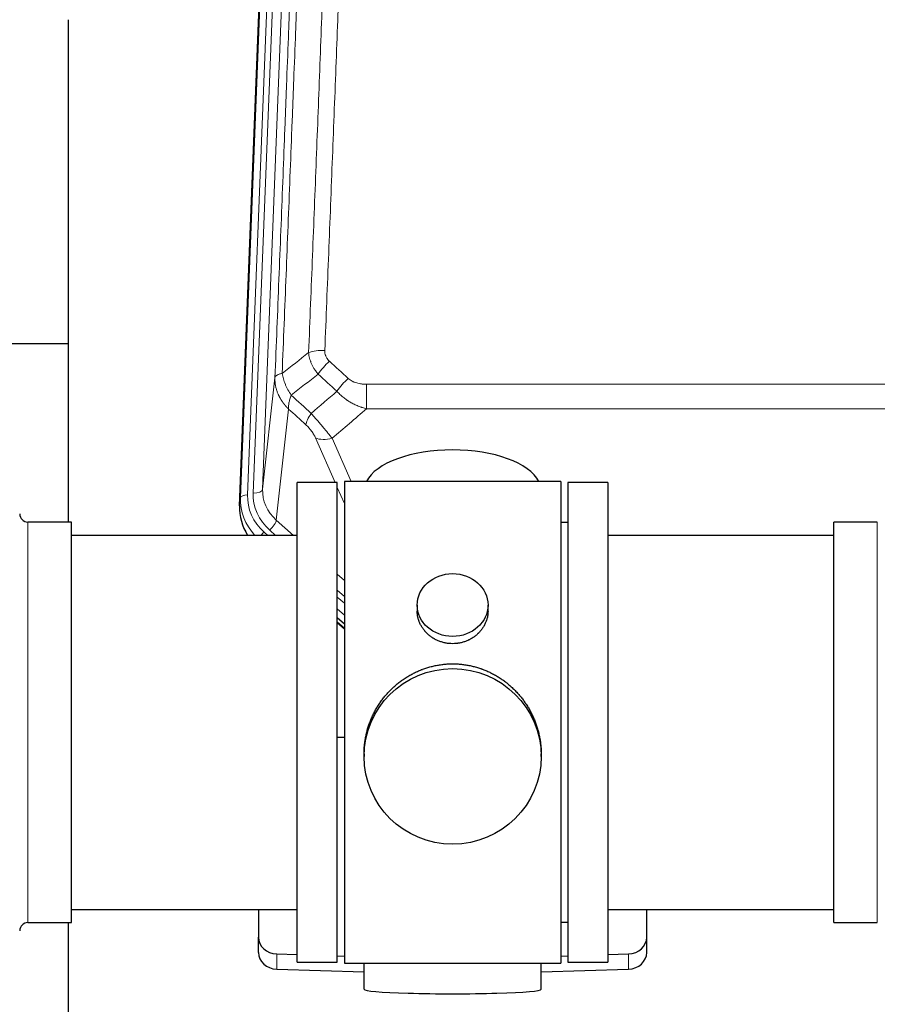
# Model space of a CAD drawing. Header units: inches. Extents: x 0 to 23760, y -13 to 16800.
# Tile 45 of 256: x 4005 to 4369, y 7834 to 8252. Entities that reach past the tile are written whole.
import ezdxf

# ---------------------------------------------------------------- set-up
doc = ezdxf.new("R2010")
doc.units = ezdxf.units.IN
doc.layers.add('1', color=7, linetype='Continuous', true_color=0xffffff)

msp = doc.modelspace()

# ---------------------------------------------------------------- linework, layer by layer
at = {"layer": '1', "color": 110, "linetype": 'Continuous', "lineweight": 13}
for p, q in [((4098.372, 8048.828), (4111.483, 8381.85)), ((4114.477, 8383.07), (4101.366, 8050.048)), ((4103.758, 8050.884), (4116.824, 8382.777)), ((4120.816, 8384.404), (4107.75, 8052.51)), ((4107.75, 8052.51), (4112.998, 8099.916)), ((4151.927, 8097.116), (4385.1, 8097.116)), ((4151.927, 8097.116), (4151.927, 8086.685)), ((4118.812, 8086.565), (4113.588, 8039.365)), ((4385.1, 8086.685), (4151.927, 8086.685)), ((4138.551, 8055.383), (4130.239, 8074.315)), ((4137.301, 8074.165), (4145.358, 8055.813)), ((4142.514, 8046.358), (4139.514, 8053.19)), ((4097.992, 8045.39), (4098.372, 8048.828)), ((4008.014, 7868.233), (4008.014, 8038.533)), ((4113.588, 8039.365), (4120.895, 8032.883)), ((4369.014, 8028.912), (4369.014, 8038.533)), ((4108.371, 8034.274), (4109.939, 8032.883)), ((4110.763, 8035.109), (4113.272, 8032.883)), ((4369.014, 7868.233), (4369.014, 8028.912)), ((4139.513, 8016.369), (4142.513, 8013.707)), ((4139.514, 8009.607), (4142.513, 8006.946)), ((4139.514, 8006.65), (4142.513, 8003.989)), ((4142.513, 7998.919), (4139.513, 8001.579)), ((4139.513, 7996.071), (4142.513, 7993.411)), ((4113.734, 7848.466), (4113.734, 7854.931)), ((4263.293, 7848.466), (4263.293, 7854.931))]:
    msp.add_line(p, q, dxfattribs=at)
at = {"layer": '1', "color": 2, "linetype": 'Continuous', "lineweight": 25}
for p, q in [((4097.992, 8045.39), (4111.109, 8378.592)), ((4025.174, 8252.111), (4025.174, 8038.534)), ((4025.204, 8114.254), (3953.239, 8114.254)), ((4122.514, 7851.383), (4122.514, 8055.383)), ((4139.514, 8055.383), (4122.514, 8055.383)), ((4139.514, 7851.383), (4139.514, 8055.383)), ((4142.514, 8055.813), (4142.514, 7850.953)), ((4234.514, 8055.813), (4142.514, 8055.813)), ((4234.514, 8055.813), (4234.514, 7850.953)), ((4254.514, 8055.383), (4237.514, 8055.383)), ((4237.514, 8055.383), (4237.514, 7851.383)), ((4254.514, 8055.383), (4254.514, 7851.383)), ((4026.514, 8038.533), (4008.014, 8038.533)), ((4026.514, 7868.233), (4026.514, 8038.533)), ((4237.514, 8038.383), (4234.514, 8038.383)), ((4350.514, 8028.912), (4350.514, 8038.533)), ((4369.014, 8038.533), (4350.514, 8038.533)), ((4122.514, 8032.883), (4026.514, 8032.883)), ((4350.514, 8032.883), (4254.514, 8032.883)), ((4350.514, 7868.233), (4350.514, 8028.912)), ((4173.466, 8003.252), (4173.466, 8000.679)), ((4203.561, 8000.668), (4203.561, 8003.252)), ((4142.513, 7995.143), (4139.513, 7997.804)), ((4139.513, 7995.804), (4142.513, 7993.143)), ((4142.514, 7946.987), (4139.514, 7946.894)), ((4150.874, 7940.033), (4150.874, 7938.895)), ((4226.153, 7938.895), (4226.153, 7940.032)), ((4026.514, 7873.883), (4122.514, 7873.883)), ((4106.014, 7873.884), (4106.014, 7862.023)), ((4254.514, 7873.883), (4350.514, 7873.883)), ((4271.014, 7862.023), (4271.014, 7873.884)), ((4008.014, 7868.233), (4026.514, 7868.233)), ((4025.174, 7868.236), (4025.174, 7829.03)), ((4234.514, 7868.383), (4237.514, 7868.383)), ((4350.514, 7868.233), (4369.014, 7868.233)), ((4106.014, 7855.558), (4106.014, 7862.023)), ((4271.014, 7855.558), (4271.014, 7862.023)), ((4113.734, 7854.931), (4122.514, 7854.659)), ((4139.514, 7854.132), (4142.514, 7854.039)), ((4234.513, 7854.039), (4237.513, 7854.132)), ((4254.513, 7854.659), (4263.293, 7854.931)), ((4122.514, 7851.383), (4139.514, 7851.383)), ((4142.514, 7850.953), (4189.81, 7850.953)), ((4150.849, 7850.953), (4150.849, 7839.89)), ((4189.81, 7850.953), (4234.514, 7850.953)), ((4226.178, 7839.89), (4226.178, 7850.953)), ((4237.514, 7851.383), (4254.514, 7851.383)), ((4113.734, 7848.466), (4150.851, 7847.317)), ((4226.177, 7847.317), (4263.293, 7848.466))]:
    msp.add_line(p, q, dxfattribs=at)
for centre, start, end in [((4008.014, 8042.033), 180, 270), ((4008.014, 7864.733), 90, 180)]:
    msp.add_arc(centre, 3.5, start, end, dxfattribs=at)
at = {"layer": '1', "color": 110, "linetype": 'Continuous', "lineweight": 13}
for centre, major_axis, ratio, start_param, end_param in [((4134.188, 8107.207), (9.992, -0.404), 0.431453, 1.5882535, 2.3480729), ((4136.16, 8102.614), (-6.729, -7.397), 0.3051216, 4.388767, 5.1358022), ((4144.169, 8095.322), (6.736, 7.391), 0.3030979, 1.2497453, 1.9956357), ((4133.213, 8085.935), (6.719, 7.407), 0.3029797, 1.994528, 2.7400357), ((4137.301, 8080.336), (9.156, 4.02), 0.5833249, 3.617995, 4.4616661), ((4101.366, 8048.663), (-2.998, 0.118), 0.4614673, 4.7305545, 6.248991), ((4125.385, 8049.329), (-24.034, -0.11), 0.8859493, 6.2442616, 7.0633748), ((4127.777, 8050.165), (-24.034, -0.11), 0.8859493, 6.2442616, 7.0633748), ((4103.758, 8052.731), (-3.997, 0.157), 0.4614673, 1.5889619, 3.1073983), ((4127.777, 8052.012), (-20.033, -0.591), 0.8872905, 6.2219242, 7.0410373), ((4125.385, 8047.944), (27.029, -0.244), 0.8851019, 3.1148362, 3.8326992), ((4110.763, 8036.956), (-2.654, -2.992), 0.3265056, 1.2180917, 2.7365282), ((4108.371, 8032.888), (-1.991, -2.244), 0.3265056, 4.3596844, 4.9963838)]:
    msp.add_ellipse(centre, major_axis=major_axis, ratio=ratio, start_param=start_param, end_param=end_param, dxfattribs=at)
at = {"layer": '1', "color": 2, "linetype": 'Continuous', "lineweight": 25}
for centre, major_axis, ratio, start_param, end_param in [((4188.514, 8051.842), (-37.64, 0), 0.4617486, 3.372107, 6.0525728), ((4125.013, 8044.582), (-27.038, -0.124), 0.8859493, 6.2442616, 6.7882167), ((4114.014, 7862.023), (-8, 0), 0.8870108, 0, 1.5358897), ((4263.014, 7862.023), (-8, 0), 0.8870108, 1.6057029, 3.1415927), ((4114.014, 7855.558), (-8, 0), 0.8870108, 0, 1.5358897), ((4263.014, 7855.558), (-8, 0), 0.8870108, 1.6057029, 3.1415927), ((4188.514, 7839.89), (-37.664, 0), 0.0504434, 0, 3.1415927)]:
    msp.add_ellipse(centre, major_axis=major_axis, ratio=ratio, start_param=start_param, end_param=end_param, dxfattribs=at)
for centre, major_axis, ratio in [((4188.514, 8003.252), (15.048, 0), 0.8870108), ((4188.514, 7938.895), (-37.64, 0), 0.9914449)]:
    msp.add_ellipse(centre, major_axis=major_axis, ratio=ratio, dxfattribs=at)
at = {"layer": '1', "color": 110, "linetype": 'Continuous', "lineweight": 13}
for points, knots in [([(4127.305, 8110.564), (4127.863, 8124.377), (4128.965, 8151.872), (4130.575, 8192.724), (4131.618, 8219.698), (4132.39, 8239.831), (4132.773, 8249.873), (4133.152, 8259.878), (4133.404, 8266.54), (4133.529, 8269.867), (4134.153, 8286.481), (4134.645, 8299.702), (4135.372, 8319.426), (4135.612, 8325.982), (4136.088, 8339.056), (4136.324, 8345.574), (4137.027, 8365.072), (4137.949, 8390.919), (4138.841, 8416.464), (4139.279, 8429.162)], [0, 0, 0, 0, 0.125, 0.25, 0.375, 0.375, 0.4375, 0.46875, 0.46875, 0.5, 0.5, 0.625, 0.625, 0.6875, 0.6875, 0.75, 0.75, 0.875, 1, 1, 1, 1]), ([(4146.147, 8430.528), (4145.709, 8417.814), (4144.819, 8392.236), (4143.898, 8366.357), (4143.196, 8346.834), (4142.96, 8340.307), (4142.484, 8327.217), (4142.244, 8320.652), (4141.519, 8300.903), (4141.028, 8287.666), (4140.404, 8271.031), (4140.279, 8267.699), (4140.028, 8261.029), (4139.649, 8251.011), (4139.267, 8240.956), (4138.496, 8220.798), (4137.454, 8193.789), (4135.846, 8152.886), (4134.746, 8125.355), (4134.188, 8111.525)], [0, 0, 0, 0, 0.125, 0.25, 0.25, 0.3125, 0.3125, 0.375, 0.375, 0.5, 0.5, 0.53125, 0.53125, 0.5625, 0.625, 0.625, 0.75, 0.875, 1, 1, 1, 1]), ([(4112.998, 8099.916), (4113.567, 8113.916), (4114.692, 8141.784), (4115.786, 8169.387), (4116.595, 8189.991), (4116.997, 8200.269), (4117.461, 8212.215), (4117.659, 8217.326), (4117.79, 8220.731), (4117.856, 8222.433), (4118.184, 8230.935), (4118.574, 8241.111), (4119.024, 8252.936), (4119.216, 8257.995), (4119.344, 8261.365), (4119.407, 8263.048), (4119.98, 8278.192), (4120.981, 8304.961), (4122.436, 8344.654), (4123.842, 8383.888), (4124.748, 8409.737), (4125.193, 8422.585)], [0, 0, 0, 0, 0.125, 0.25, 0.25, 0.3125, 0.34375, 0.359375, 0.359375, 0.375, 0.375, 0.4375, 0.46875, 0.484375, 0.484375, 0.5, 0.5, 0.625, 0.75, 0.875, 1, 1, 1, 1]), ([(4128.282, 8425.593), (4128.226, 8423.981), (4128.171, 8422.368), (4128.058, 8419.139), (4127.89, 8414.292), (4127.494, 8402.956), (4127.151, 8393.197), (4126.458, 8373.62), (4125.517, 8347.365), (4124.059, 8307.52), (4123.055, 8280.649), (4122.481, 8265.447), (4122.417, 8263.757), (4122.289, 8260.374), (4122.096, 8255.297), (4121.645, 8243.427), (4121.253, 8233.212), (4120.925, 8224.678), (4120.859, 8222.97), (4120.727, 8219.552), (4120.529, 8214.421), (4120.064, 8202.429), (4119.661, 8192.113), (4118.849, 8171.431), (4117.752, 8143.723), (4116.624, 8115.75), (4116.053, 8101.697)], [0, 0, 0, 0, 0.015625, 0.015625, 0.03125, 0.0625, 0.125, 0.125, 0.25, 0.375, 0.5, 0.5, 0.515625, 0.515625, 0.53125, 0.5625, 0.625, 0.625, 0.640625, 0.640625, 0.65625, 0.6875, 0.75, 0.75, 0.875, 1, 1, 1, 1]), ([(4131.338, 8101.447), (4131.047, 8101.791), (4130.77, 8102.142), (4130.441, 8102.589), (4130.377, 8102.679), (4130.248, 8102.86), (4130.185, 8102.951), (4129.999, 8103.224), (4129.878, 8103.408), (4129.529, 8103.961), (4129.094, 8104.707), (4128.721, 8105.471), (4128.466, 8106.05), (4128.384, 8106.244), (4128.268, 8106.536), (4128.23, 8106.634), (4128.157, 8106.83), (4128.121, 8106.929), (4127.949, 8107.419), (4127.828, 8107.812), (4127.621, 8108.597), (4127.448, 8109.383), (4127.341, 8110.17), (4127.305, 8110.564)], [0, 0, 0, 0, 0.125, 0.125, 0.15625, 0.15625, 0.1875, 0.1875, 0.25, 0.25, 0.375, 0.5, 0.5, 0.5625, 0.5625, 0.59375, 0.59375, 0.625, 0.625, 0.75, 0.75, 0.875, 1, 1, 1, 1]), ([(4136.16, 8106.913), (4135.994, 8107.065), (4135.836, 8107.224), (4135.65, 8107.431), (4135.613, 8107.473), (4135.541, 8107.558), (4135.505, 8107.6), (4135.401, 8107.73), (4135.334, 8107.817), (4135.142, 8108.084), (4134.907, 8108.449), (4134.717, 8108.834), (4134.591, 8109.13), (4134.551, 8109.23), (4134.497, 8109.382), (4134.479, 8109.433), (4134.446, 8109.536), (4134.43, 8109.587), (4134.354, 8109.844), (4134.306, 8110.051), (4134.233, 8110.468), (4134.209, 8110.678), (4134.182, 8111.099), (4134.18, 8111.312), (4134.188, 8111.525)], [0, 0, 0, 0, 0.125, 0.125, 0.15625, 0.15625, 0.1875, 0.1875, 0.25, 0.25, 0.375, 0.5, 0.5, 0.5625, 0.5625, 0.59375, 0.59375, 0.625, 0.625, 0.75, 0.75, 0.875, 0.875, 1, 1, 1, 1]), ([(4116.053, 8101.697), (4115.827, 8101.66), (4115.61, 8101.618), (4115.2, 8101.523), (4115.006, 8101.47), (4114.642, 8101.353), (4114.472, 8101.29), (4114.158, 8101.154), (4114.013, 8101.082), (4113.752, 8100.928), (4113.635, 8100.847), (4113.429, 8100.678), (4113.34, 8100.59), (4113.117, 8100.316), (4113.027, 8100.12), (4112.998, 8099.916)], [0, 0, 0, 0, 0.125, 0.125, 0.25, 0.25, 0.375, 0.375, 0.5, 0.5, 0.625, 0.625, 0.75, 0.75, 1, 1, 1, 1]), ([(4119.918, 8092.451), (4119.415, 8093.2), (4118.953, 8093.966), (4118.327, 8095.128), (4118.129, 8095.517), (4117.757, 8096.298), (4117.582, 8096.69), (4117.095, 8097.863), (4116.817, 8098.645), (4116.36, 8100.19), (4116.182, 8100.952), (4116.053, 8101.697)], [0, 0, 0, 0, 0.25, 0.25, 0.375, 0.375, 0.5, 0.5, 0.75, 0.75, 1, 1, 1, 1]), ([(4118.812, 8086.565), (4118.795, 8086.582), (4118.761, 8086.615), (4118.71, 8086.666), (4118.658, 8086.716), (4118.607, 8086.767), (4118.556, 8086.818), (4118.506, 8086.869), (4118.455, 8086.921), (4118.405, 8086.972), (4118.354, 8087.024), (4118.304, 8087.076), (4118.254, 8087.128), (4118.204, 8087.18), (4118.155, 8087.232), (4118.105, 8087.285), (4118.056, 8087.338), (4118.007, 8087.391), (4117.958, 8087.444), (4117.909, 8087.497), (4117.861, 8087.55), (4117.812, 8087.604), (4117.764, 8087.658), (4117.716, 8087.712), (4117.668, 8087.766), (4117.62, 8087.82), (4117.573, 8087.874), (4117.525, 8087.929), (4117.478, 8087.984), (4117.431, 8088.039), (4117.384, 8088.094), (4117.337, 8088.149), (4117.291, 8088.204), (4117.245, 8088.26), (4117.199, 8088.316), (4117.153, 8088.372), (4117.107, 8088.428), (4117.061, 8088.484), (4117.016, 8088.54), (4116.971, 8088.597), (4116.926, 8088.654), (4116.881, 8088.711), (4116.837, 8088.768), (4116.792, 8088.825), (4116.748, 8088.882), (4116.704, 8088.94), (4116.66, 8088.997), (4116.617, 8089.055), (4116.573, 8089.113), (4116.53, 8089.171), (4116.487, 8089.23), (4116.445, 8089.288), (4116.402, 8089.347), (4116.36, 8089.406), (4116.318, 8089.465), (4116.276, 8089.524), (4116.234, 8089.583), (4116.192, 8089.642), (4116.151, 8089.702), (4116.11, 8089.762), (4116.069, 8089.821), (4116.029, 8089.881), (4115.988, 8089.942), (4115.948, 8090.002), (4115.908, 8090.062), (4115.868, 8090.123), (4115.829, 8090.184), (4115.789, 8090.245), (4115.75, 8090.306), (4115.712, 8090.367), (4115.673, 8090.428), (4115.635, 8090.49), (4115.596, 8090.551), (4115.558, 8090.613), (4115.521, 8090.675), (4115.483, 8090.737), (4115.446, 8090.799), (4115.409, 8090.862), (4115.372, 8090.924), (4115.336, 8090.987), (4115.299, 8091.049), (4115.263, 8091.112), (4115.228, 8091.175), (4115.192, 8091.238), (4115.157, 8091.302), (4115.122, 8091.365), (4115.087, 8091.429), (4115.052, 8091.492), (4115.018, 8091.556), (4114.984, 8091.62), (4114.95, 8091.684), (4114.916, 8091.749), (4114.883, 8091.813), (4114.85, 8091.877), (4114.817, 8091.942), (4114.785, 8092.007), (4114.752, 8092.072), (4114.72, 8092.137), (4114.689, 8092.202), (4114.657, 8092.267), (4114.626, 8092.332), (4114.595, 8092.398), (4114.564, 8092.464), (4114.533, 8092.529), (4114.503, 8092.595), (4114.473, 8092.661), (4114.444, 8092.727), (4114.414, 8092.794), (4114.216, 8093.244), (4113.882, 8094.094), (4113.494, 8095.363), (4113.208, 8096.662), (4113.03, 8097.984), (4112.987, 8098.91), (4112.987, 8099.435), (4112.988, 8099.555), (4112.99, 8099.675), (4112.993, 8099.796), (4112.996, 8099.876), (4112.998, 8099.916)], [0, 0, 0, 0, 0.0045083, 0.0090195, 0.0135338, 0.0180512, 0.0225715, 0.0270949, 0.0316214, 0.0361509, 0.0406834, 0.0452189, 0.0497575, 0.0542992, 0.0588439, 0.0633916, 0.0679424, 0.0724963, 0.0770532, 0.0816132, 0.0861762, 0.0907423, 0.0953114, 0.0998837, 0.104459, 0.1090373, 0.1136188, 0.1182033, 0.1227909, 0.1273815, 0.1319753, 0.1365721, 0.141172, 0.145775, 0.1503811, 0.1549903, 0.1596025, 0.1642179, 0.1688364, 0.1734579, 0.1780826, 0.1827103, 0.1873412, 0.1919752, 0.1966123, 0.2012524, 0.2058957, 0.2105422, 0.2151917, 0.2198443, 0.2245001, 0.229159, 0.233821, 0.2384861, 0.2431544, 0.2478258, 0.2525003, 0.2571779, 0.2618587, 0.2665427, 0.2712297, 0.2759199, 0.2806133, 0.2853097, 0.2900094, 0.2947122, 0.2994181, 0.3041272, 0.3088394, 0.3135548, 0.3182733, 0.322995, 0.3277199, 0.3324479, 0.3371791, 0.3419135, 0.346651, 0.3513917, 0.3561355, 0.3608826, 0.3656328, 0.3703861, 0.3751427, 0.3799024, 0.3846654, 0.3894315, 0.3942008, 0.3989732, 0.4037489, 0.4085278, 0.4133098, 0.4180951, 0.4228835, 0.4276751, 0.43247, 0.437268, 0.4420692, 0.4468737, 0.4516813, 0.4564922, 0.4613063, 0.4661235, 0.470944, 0.4757677, 0.4805947, 0.4854248, 0.4902582, 0.4950947, 0.4999345, 0.5888915, 0.6791125, 0.7706071, 0.8633844, 0.9574535, 0.965938, 0.9744348, 0.9829441, 0.9914659, 1, 1, 1, 1]), ([(4151.927, 8097.116), (4151.574, 8097.116), (4151.22, 8097.126), (4150.779, 8097.153), (4150.691, 8097.159), (4150.515, 8097.173), (4150.427, 8097.18), (4150.164, 8097.205), (4149.989, 8097.225), (4149.467, 8097.292), (4149.122, 8097.348), (4148.439, 8097.487), (4148.102, 8097.57), (4147.434, 8097.764), (4147.104, 8097.876), (4146.738, 8098.021), (4146.698, 8098.037), (4146.617, 8098.07), (4146.497, 8098.12), (4146.219, 8098.243), (4145.987, 8098.356), (4145.533, 8098.594), (4145.242, 8098.769), (4144.685, 8099.153), (4144.419, 8099.362), (4144.169, 8099.591)], [0, 0, 0, 0, 0.125, 0.125, 0.15625, 0.15625, 0.1875, 0.1875, 0.25, 0.25, 0.375, 0.375, 0.5, 0.5, 0.625, 0.625, 0.640625, 0.640625, 0.65625, 0.6875, 0.75, 0.75, 0.875, 0.875, 1, 1, 1, 1]), ([(4118.812, 8086.565), (4118.766, 8086.937), (4118.757, 8087.348), (4118.798, 8088.014), (4118.82, 8088.243), (4118.883, 8088.718), (4118.923, 8088.962), (4119.019, 8089.463), (4119.076, 8089.719), (4119.205, 8090.243), (4119.277, 8090.51), (4119.437, 8091.053), (4119.524, 8091.328), (4119.711, 8091.885), (4119.812, 8092.167), (4119.918, 8092.451)], [0, 0, 0, 0, 0.25, 0.25, 0.375, 0.375, 0.5, 0.5, 0.625, 0.625, 0.75, 0.75, 0.875, 0.875, 1, 1, 1, 1]), ([(4151.927, 8086.685), (4151.33, 8086.836), (4150.662, 8087.03), (4149.998, 8087.251), (4149.851, 8087.3), (4149.777, 8087.325), (4149.557, 8087.402), (4149.41, 8087.454), (4148.973, 8087.614), (4148.683, 8087.726), (4147.821, 8088.075), (4147.256, 8088.328), (4146.143, 8088.873), (4145.596, 8089.165), (4144.79, 8089.635), (4144.391, 8089.878), (4143.997, 8090.133), (4143.801, 8090.263), (4143.736, 8090.306), (4143.606, 8090.394), (4143.542, 8090.438), (4142.963, 8090.838), (4142.466, 8091.21), (4141.511, 8091.987), (4141.052, 8092.392), (4140.173, 8093.237), (4139.752, 8093.677), (4139.351, 8094.136)], [0, 0, 0, 0, 0.125, 0.140625, 0.140625, 0.15625, 0.15625, 0.1875, 0.1875, 0.25, 0.25, 0.375, 0.375, 0.5, 0.5, 0.5625, 0.59375, 0.59375, 0.609375, 0.609375, 0.625, 0.625, 0.75, 0.75, 0.875, 0.875, 1, 1, 1, 1]), ([(4137.301, 8074.165), (4136.979, 8074.566), (4136.648, 8074.974), (4135.971, 8075.807), (4135.624, 8076.232), (4135.09, 8076.881), (4134.91, 8077.099), (4134.636, 8077.43), (4134.544, 8077.541), (4134.406, 8077.708), (4134.359, 8077.763), (4134.267, 8077.875), (4134.22, 8077.931), (4133.802, 8078.434), (4133.051, 8079.332), (4132.286, 8080.237), (4131.707, 8080.919), (4131.513, 8081.147), (4131.221, 8081.489), (4131.124, 8081.603), (4130.977, 8081.775), (4130.928, 8081.832), (4130.83, 8081.946), (4130.781, 8082.003), (4130.341, 8082.516), (4129.951, 8082.968), (4129.176, 8083.863), (4128.79, 8084.306), (4128.405, 8084.745)], [0, 0, 0, 0, 0.125, 0.125, 0.25, 0.25, 0.3125, 0.3125, 0.34375, 0.34375, 0.359375, 0.359375, 0.375, 0.375, 0.5, 0.625, 0.625, 0.6875, 0.6875, 0.71875, 0.71875, 0.734375, 0.734375, 0.75, 0.75, 0.875, 0.875, 1, 1, 1, 1]), ([(4126.152, 8079.913), (4126.371, 8079.714), (4126.588, 8079.507), (4127.014, 8079.078), (4127.223, 8078.855), (4127.481, 8078.566), (4127.533, 8078.508), (4127.634, 8078.391), (4127.785, 8078.215), (4127.931, 8078.038), (4128.218, 8077.682), (4128.4, 8077.441), (4128.75, 8076.956), (4128.917, 8076.712), (4129.097, 8076.433), (4129.117, 8076.402), (4129.156, 8076.341), (4129.214, 8076.248), (4129.347, 8076.033), (4129.454, 8075.851), (4129.662, 8075.488), (4129.79, 8075.25), (4130.028, 8074.778), (4130.138, 8074.545), (4130.239, 8074.315)], [0, 0, 0, 0, 0.125, 0.125, 0.25, 0.25, 0.28125, 0.28125, 0.3125, 0.375, 0.375, 0.5, 0.5, 0.625, 0.625, 0.640625, 0.640625, 0.65625, 0.6875, 0.75, 0.75, 0.875, 0.875, 1, 1, 1, 1])]:
    msp.add_open_spline(points, degree=3, knots=knots, dxfattribs=at)
for points in [[(4116.053, 8101.697), (4119.802, 8104.657), (4123.552, 8107.613), (4127.305, 8110.564)], [(4136.16, 8106.913), (4138.83, 8104.474), (4141.5, 8102.034), (4144.169, 8099.591)], [(4131.338, 8101.447), (4127.529, 8098.453), (4123.723, 8095.454), (4119.918, 8092.451)], [(4139.351, 8094.136), (4136.68, 8096.575), (4134.009, 8099.012), (4131.338, 8101.447)], [(4119.918, 8092.451), (4122.747, 8089.885), (4125.576, 8087.316), (4128.405, 8084.745)], [(4128.405, 8084.745), (4132.056, 8087.874), (4135.705, 8091.004), (4139.351, 8094.136)], [(4126.152, 8079.913), (4123.706, 8082.132), (4121.259, 8084.349), (4118.812, 8086.565)], [(4151.927, 8086.685), (4147.055, 8082.509), (4142.18, 8078.336), (4137.301, 8074.165)]]:
    msp.add_open_spline(points, degree=3, dxfattribs=at)
at = {"layer": '1', "color": 2, "linetype": 'Continuous', "lineweight": 25}
for points, knots in [([(4203.561, 8000.67), (4203.561, 8000.24), (4203.537, 7999.807), (4203.477, 7999.261), (4203.464, 7999.15), (4203.433, 7998.93), (4203.383, 7998.6), (4203.32, 7998.272), (4203.176, 7997.62), (4203.056, 7997.19), (4202.772, 7996.339), (4202.606, 7995.918), (4202.323, 7995.294), (4202.223, 7995.087), (4202.09, 7994.83), (4202.064, 7994.778), (4202.009, 7994.676), (4201.927, 7994.523), (4201.841, 7994.372), (4201.55, 7993.872), (4201.298, 7993.484), (4200.753, 7992.731), (4200.462, 7992.366), (4199.995, 7991.836), (4199.835, 7991.663), (4199.586, 7991.407), (4199.46, 7991.28), (4199.331, 7991.155), (4199.245, 7991.072), (4199.201, 7991.031), (4198.807, 7990.662), (4198.442, 7990.352), (4197.684, 7989.767), (4197.291, 7989.492), (4196.477, 7988.977), (4196.056, 7988.738), (4195.512, 7988.462), (4195.402, 7988.408), (4195.181, 7988.302), (4195.069, 7988.25), (4194.733, 7988.099), (4194.507, 7988.004), (4193.824, 7987.735), (4193.362, 7987.577), (4192.424, 7987.305), (4191.948, 7987.191), (4191.224, 7987.053), (4190.981, 7987.012), (4190.614, 7986.96), (4190.491, 7986.944), (4190.306, 7986.922), (4190.244, 7986.915), (4190.121, 7986.902), (4190.059, 7986.896), (4189.503, 7986.843), (4189.011, 7986.82), (4188.028, 7986.819), (4187.538, 7986.842), (4186.56, 7986.934), (4186.073, 7987.002), (4185.465, 7987.117), (4185.344, 7987.142), (4185.101, 7987.193), (4184.739, 7987.275), (4184.382, 7987.37), (4183.675, 7987.574), (4183.213, 7987.731), (4182.307, 7988.087), (4181.863, 7988.286), (4181.211, 7988.616), (4180.996, 7988.731), (4180.678, 7988.911), (4180.572, 7988.973), (4180.362, 7989.098), (4180.259, 7989.162), (4179.745, 7989.485), (4179.351, 7989.761), (4178.593, 7990.345), (4178.23, 7990.653), (4177.536, 7991.301), (4177.205, 7991.641), (4176.85, 7992.042), (4176.811, 7992.087), (4176.734, 7992.177), (4176.619, 7992.312), (4176.357, 7992.631), (4176.144, 7992.911), (4175.734, 7993.477), (4175.482, 7993.864), (4175.019, 7994.657), (4174.809, 7995.064), (4174.525, 7995.688), (4174.435, 7995.898), (4174.309, 7996.218), (4174.269, 7996.324), (4174.191, 7996.538), (4174.153, 7996.645), (4173.974, 7997.18), (4173.854, 7997.611), (4173.662, 7998.477), (4173.589, 7998.912), (4173.516, 7999.569), (4173.497, 7999.788), (4173.479, 8000.118), (4173.472, 8000.283), (4173.468, 8000.448), (4173.466, 8000.559), (4173.466, 8000.614), (4173.466, 8000.672), (4173.466, 8000.674), (4173.466, 8000.677)], [0, 0, 0, 0, 0.0308202, 0.0308202, 0.0386347, 0.0386347, 0.0464491, 0.062078, 0.062078, 0.0933358, 0.0933358, 0.1245936, 0.1245936, 0.1402226, 0.1402226, 0.1441298, 0.1441298, 0.148037, 0.1558515, 0.1558515, 0.1871093, 0.1871093, 0.2183671, 0.2183671, 0.233996, 0.233996, 0.2418105, 0.2457177, 0.2457177, 0.2496249, 0.2496249, 0.2808827, 0.2808827, 0.3121405, 0.3121405, 0.3433983, 0.3433983, 0.3512128, 0.3512128, 0.3590273, 0.3590273, 0.3746562, 0.3746562, 0.405914, 0.405914, 0.4371718, 0.4371718, 0.4528007, 0.4528007, 0.4606152, 0.4606152, 0.4645224, 0.4645224, 0.4684296, 0.4684296, 0.4996874, 0.4996874, 0.5309452, 0.5309452, 0.5622031, 0.5622031, 0.5700175, 0.5700175, 0.577832, 0.5934609, 0.5934609, 0.6247187, 0.6247187, 0.6559765, 0.6559765, 0.6716054, 0.6716054, 0.6794199, 0.6794199, 0.6872343, 0.6872343, 0.7184921, 0.7184921, 0.7497499, 0.7497499, 0.7810078, 0.7810078, 0.784915, 0.784915, 0.7888222, 0.7966367, 0.8122656, 0.8122656, 0.8435234, 0.8435234, 0.8747812, 0.8747812, 0.8904101, 0.8904101, 0.8982246, 0.8982246, 0.906039, 0.906039, 0.9372968, 0.9372968, 0.9685546, 0.9685546, 0.9841835, 0.9841835, 0.991998, 0.9959052, 0.9959052, 0.9998125, 0.9998125, 1, 1, 1, 1]), ([(4150.874, 7939.985), (4150.874, 7939.997), (4150.874, 7940.625), (4150.905, 7941.866), (4151.042, 7943.706), (4151.271, 7945.544), (4151.485, 7946.767), (4151.668, 7947.684), (4151.75, 7948.066), (4151.837, 7948.447), (4151.872, 7948.6), (4151.89, 7948.676), (4151.945, 7948.905), (4152.131, 7949.665), (4152.507, 7951.017), (4153.093, 7952.785), (4153.761, 7954.52), (4154.511, 7956.22), (4155.344, 7957.887), (4155.954, 7958.976), (4156.353, 7959.65), (4156.434, 7959.784), (4156.597, 7960.051), (4156.843, 7960.45), (4157.096, 7960.843), (4157.609, 7961.623), (4158.317, 7962.642), (4159.445, 7964.113), (4160.64, 7965.527), (4161.901, 7966.884), (4162.787, 7967.75), (4163.468, 7968.385), (4163.813, 7968.699), (4164.165, 7969.007), (4164.4, 7969.212), (4164.519, 7969.313), (4165.114, 7969.816), (4166.081, 7970.594), (4167.578, 7971.683), (4169.122, 7972.696), (4170.713, 7973.632), (4172.351, 7974.49), (4173.475, 7975.011), (4174.331, 7975.381), (4174.762, 7975.56), (4175.197, 7975.733), (4175.416, 7975.818), (4175.489, 7975.846), (4175.635, 7975.901), (4176.293, 7976.15), (4177.542, 7976.581), (4179.324, 7977.096), (4181.125, 7977.519), (4182.943, 7977.851), (4184.78, 7978.089), (4186.017, 7978.186), (4186.95, 7978.234), (4187.417, 7978.252), (4187.965, 7978.263), (4188.2, 7978.265), (4188.357, 7978.266), (4188.435, 7978.267), (4188.514, 7978.267)], [0, 0, 0, 0, 0.0006246, 0.0318551, 0.0630856, 0.0943161, 0.1255465, 0.1255465, 0.1411618, 0.1450656, 0.1450656, 0.1489694, 0.1489694, 0.156777, 0.1880075, 0.219238, 0.2504685, 0.2816989, 0.3129294, 0.3441599, 0.3441599, 0.3519675, 0.3519675, 0.3597751, 0.3753904, 0.3753904, 0.4066209, 0.4378513, 0.4690818, 0.5003123, 0.5315428, 0.5315428, 0.547158, 0.5549656, 0.5549656, 0.5627733, 0.5627733, 0.5940037, 0.6252342, 0.6564647, 0.6876952, 0.7189257, 0.7501562, 0.7501562, 0.7657714, 0.773579, 0.773579, 0.7774828, 0.7774828, 0.7813866, 0.8126171, 0.8438476, 0.8750781, 0.9063086, 0.937539, 0.9687695, 0.9687695, 0.9843848, 0.9921924, 0.9960962, 0.9960962, 1, 1, 1, 1]), ([(4188.514, 7978.267), (4189.141, 7978.267), (4190.391, 7978.234), (4192.248, 7978.089), (4194.087, 7977.85), (4195.911, 7977.518), (4197.717, 7977.092), (4198.91, 7976.747), (4199.801, 7976.464), (4200.097, 7976.365), (4200.467, 7976.238), (4200.54, 7976.212), (4200.688, 7976.16), (4200.909, 7976.081), (4201.714, 7975.785), (4203.009, 7975.262), (4204.691, 7974.483), (4206.328, 7973.624), (4207.922, 7972.686), (4209.471, 7971.668), (4210.475, 7970.936), (4211.093, 7970.462), (4211.217, 7970.366), (4211.461, 7970.174), (4211.827, 7969.883), (4212.185, 7969.586), (4212.895, 7968.985), (4213.819, 7968.163), (4215.141, 7966.869), (4216.398, 7965.515), (4217.593, 7964.1), (4218.346, 7963.117), (4218.895, 7962.363), (4219.166, 7961.983), (4219.43, 7961.596), (4219.605, 7961.337), (4219.692, 7961.207), (4220.122, 7960.554), (4220.782, 7959.497), (4221.69, 7957.874), (4222.518, 7956.215), (4223.266, 7954.521), (4223.933, 7952.789), (4224.323, 7951.611), (4224.595, 7950.717), (4224.726, 7950.268), (4224.869, 7949.74), (4224.929, 7949.513), (4224.968, 7949.361), (4224.987, 7949.285), (4225.159, 7948.602), (4225.434, 7947.384), (4225.754, 7945.554), (4225.983, 7943.72), (4226.121, 7941.882), (4226.153, 7940.634), (4226.153, 7939.999), (4226.153, 7939.98)], [0, 0, 0, 0, 0.0312188, 0.0624376, 0.0936563, 0.1248751, 0.1560939, 0.1873127, 0.1873127, 0.2029221, 0.2029221, 0.2068244, 0.2068244, 0.2107268, 0.2185315, 0.2497502, 0.280969, 0.3121878, 0.3434066, 0.3746254, 0.4058442, 0.4058442, 0.4136489, 0.4136489, 0.4214535, 0.4370629, 0.4370629, 0.4682817, 0.4995005, 0.5307193, 0.5619381, 0.5931568, 0.5931568, 0.6087662, 0.6165709, 0.6165709, 0.6243756, 0.6243756, 0.6555944, 0.6868132, 0.718032, 0.7492507, 0.7804695, 0.8116883, 0.8116883, 0.8272977, 0.8351024, 0.8390047, 0.8390047, 0.8429071, 0.8429071, 0.8741259, 0.9053447, 0.9365634, 0.9677822, 0.999001, 1, 1, 1, 1])]:
    msp.add_open_spline(points, degree=3, knots=knots, dxfattribs=at)

doc.saveas('drawing.dxf')
